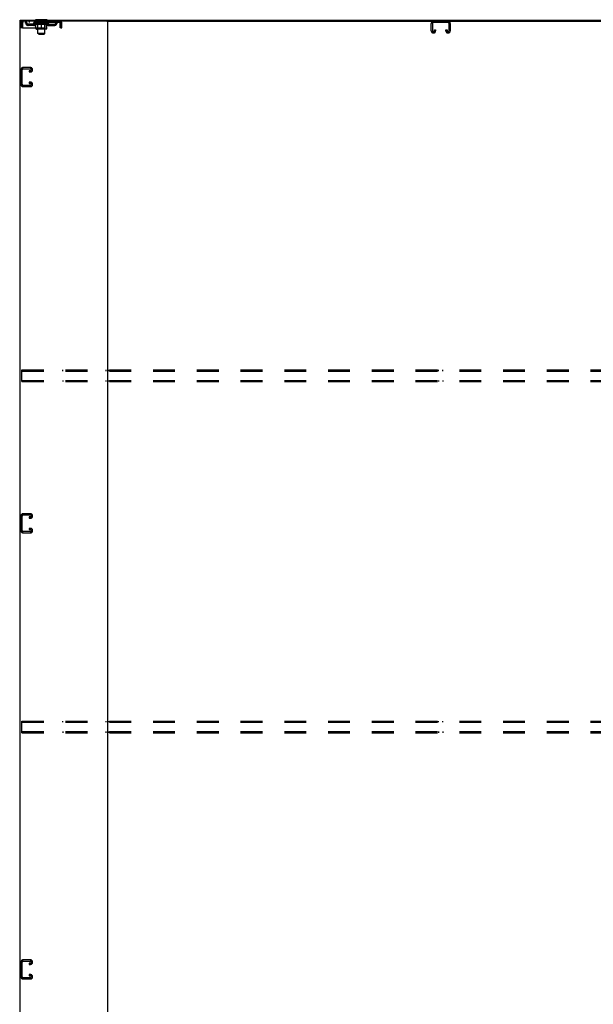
# Model space of a CAD drawing. Header units: inches. Extents: x 0 to 340, y 0 to 220.
# Tile 28 of 30: x 242 to 291, y 74 to 158. Entities that reach past the tile are written whole.
import ezdxf

# ---------------------------------------------------------------- set-up
doc = ezdxf.new("R2010")
doc.units = ezdxf.units.IN
doc.header["$LTSCALE"] = 18.7
doc.header["$MEASUREMENT"] = 0
doc.linetypes.add('HIDDEN', pattern=[0.2, 0.1, -0.1])
doc.layers.get('0').update_dxf_attribs({"linetype": 'CONTINUOUS'})
doc.layers.add('DEFAULT_2', color=8, linetype='HIDDEN')

msp = doc.modelspace()

# ---------------------------------------------------------------- linework, layer by layer
at = {"color": 3, "linetype": 'Continuous'}
for p, q in [((241.918, 158.184), (241.918, 68.392)), ((249.359, 158.184), (241.918, 158.184)), ((241.97, 158.288), (313.866, 158.288)), ((249.418, 158.184), (249.418, 68.392))]:
    msp.add_line(p, q, dxfattribs=at)
at = {"color": 7, "linetype": 'Continuous'}
for p, q in [((241.97, 158.184), (241.97, 158.288)), ((243.272, 158.318), (243.272, 158.288)), ((244.272, 158.318), (243.272, 158.318)), ((244.272, 158.318), (244.272, 158.288)), ((249.359, 158.184), (306.477, 158.184))]:
    msp.add_line(p, q, dxfattribs=at)
at = {"layer": 'DEFAULT_2', "color": 8, "linetype": 'HIDDEN'}
for p, q in [((242.189, 158.184), (242.189, 158.08)), ((242.74, 158.184), (242.74, 158.08)), ((243.334, 158.08), (243.334, 158.184)), ((243.369, 158.318), (243.369, 158.288)), ((243.407, 158.228), (243.407, 158.308)), ((243.477, 158.218), (243.417, 158.218)), ((243.472, 157.137), (243.472, 158.208)), ((244.127, 158.218), (244.067, 158.218)), ((244.072, 157.137), (244.072, 158.208)), ((244.137, 158.228), (244.137, 158.308)), ((244.175, 158.318), (244.175, 158.288)), ((244.209, 158.08), (244.209, 158.184)), ((244.803, 158.184), (244.803, 158.08)), ((245.355, 158.08), (245.355, 158.184)), ((242.022, 157.622), (242.022, 158.017)), ((242.022, 158.017), (242.126, 158.017)), ((242.126, 157.622), (242.022, 157.622)), ((242.126, 157.622), (242.126, 158.017)), ((242.156, 158.017), (242.156, 157.622)), ((242.156, 157.622), (245.388, 157.622)), ((245.355, 158.08), (242.189, 158.08)), ((242.657, 157.829), (242.657, 157.933)), ((243.14, 157.933), (242.657, 157.933)), ((243.14, 157.829), (242.657, 157.829)), ((242.907, 157.829), (242.907, 157.933)), ((243.138, 158.033), (243.138, 158.08)), ((243.298, 157.922), (243.138, 158.033)), ((244.405, 158.033), (243.138, 158.033)), ((243.148, 158.073), (243.148, 158.08)), ((243.157, 158.07), (243.157, 158.074)), ((243.157, 158.07), (244.387, 158.07)), ((243.166, 158.07), (243.166, 158.074)), ((243.166, 158.07), (243.166, 158.074)), ((243.177, 158.073), (243.177, 158.08)), ((243.193, 158.07), (243.193, 158.074)), ((243.195, 158.07), (243.195, 158.074)), ((243.223, 158.073), (243.223, 158.08)), ((243.238, 158.07), (243.238, 158.074)), ((243.24, 158.07), (243.24, 158.074)), ((243.445, 158.073), (243.243, 158.073)), ((243.287, 158.073), (243.287, 158.08)), ((243.288, 158.07), (243.288, 158.073)), ((243.289, 158.07), (243.289, 158.073)), ((243.292, 158.07), (243.292, 158.073)), ((243.298, 157.922), (243.308, 157.922)), ((243.299, 158.07), (243.299, 158.074)), ((243.299, 158.07), (243.299, 158.073)), ((243.302, 158.07), (243.302, 158.074)), ((243.306, 158.07), (243.306, 158.074)), ((243.308, 157.559), (243.308, 157.965)), ((243.31, 158.07), (243.31, 158.073)), ((243.324, 158.07), (243.324, 158.073)), ((243.342, 158.07), (243.342, 158.073)), ((243.343, 158.07), (243.343, 158.076)), ((244.198, 157.522), (243.345, 157.522)), ((243.363, 158.07), (243.363, 158.073)), ((243.365, 158.073), (243.365, 158.08)), ((243.374, 158.07), (243.374, 158.074)), ((243.378, 158.07), (243.378, 158.074)), ((243.388, 158.07), (243.388, 158.073)), ((243.399, 158.07), (243.399, 158.077)), ((243.414, 158.07), (243.414, 158.073)), ((243.417, 158.07), (243.417, 158.073)), ((243.459, 157.562), (243.419, 157.522)), ((243.445, 158.07), (243.445, 158.073)), ((243.512, 158.073), (243.45, 158.073)), ((243.45, 157.922), (243.63, 157.922)), ((243.455, 158.073), (243.455, 158.08)), ((243.459, 157.562), (243.459, 158.03)), ((244.084, 157.562), (243.459, 157.562)), ((243.462, 158.07), (243.462, 158.074)), ((243.467, 158.07), (243.467, 158.074)), ((243.473, 158.07), (243.473, 158.079)), ((243.477, 158.07), (243.477, 158.073)), ((243.488, 158.07), (243.488, 158.073)), ((243.512, 158.07), (243.512, 158.073)), ((243.587, 158.073), (243.527, 158.073)), ((243.548, 158.07), (243.548, 158.073)), ((243.555, 158.073), (243.555, 158.08)), ((243.559, 158.07), (243.559, 158.074)), ((243.561, 158.07), (243.561, 158.079)), ((243.564, 158.07), (243.564, 158.074)), ((243.571, 158.07), (243.571, 158.074)), ((243.587, 158.07), (243.587, 158.073)), ((243.667, 158.073), (243.613, 158.073)), ((243.626, 158.07), (243.626, 158.073)), ((243.657, 158.073), (243.735, 158.078)), ((243.662, 158.073), (243.662, 158.08)), ((243.662, 158.074), (243.662, 158.08)), ((243.662, 158.08), (243.662, 158.08)), ((243.662, 158.07), (243.662, 158.074)), ((243.666, 158.07), (243.666, 158.074)), ((243.667, 158.07), (243.667, 158.073)), ((243.668, 158.07), (243.668, 158.074)), ((243.703, 158.073), (243.767, 158.073)), ((243.708, 158.07), (243.708, 158.073)), ((243.714, 158.073), (243.714, 158.077)), ((243.735, 158.073), (243.735, 158.078)), ((243.751, 158.07), (243.751, 158.073)), ((243.769, 158.074), (243.769, 158.074)), ((243.769, 158.07), (243.769, 158.074)), ((243.769, 158.07), (243.769, 158.074)), ((243.772, 158.073), (243.772, 158.08)), ((243.772, 158.08), (243.886, 158.073)), ((243.772, 157.522), (243.772, 157.966)), ((243.774, 158.07), (243.774, 158.074)), ((243.774, 158.07), (243.774, 158.074)), ((243.774, 158.074), (243.774, 158.074)), ((243.792, 158.07), (243.792, 158.073)), ((243.792, 158.073), (243.841, 158.073)), ((243.835, 158.07), (243.835, 158.073)), ((243.876, 158.07), (243.876, 158.074)), ((243.876, 158.07), (243.876, 158.073)), ((243.876, 158.073), (243.931, 158.073)), ((243.877, 158.07), (243.877, 158.074)), ((243.881, 158.074), (243.881, 158.08)), ((243.881, 158.08), (243.882, 158.08)), ((243.881, 158.07), (243.881, 158.074)), ((243.882, 158.073), (243.882, 158.08)), ((243.913, 157.922), (244.093, 157.922)), ((243.918, 158.07), (243.918, 158.073)), ((243.957, 158.07), (243.957, 158.073)), ((243.957, 158.073), (244.016, 158.073)), ((243.972, 158.07), (243.972, 158.074)), ((243.979, 158.07), (243.979, 158.074)), ((243.982, 158.07), (243.982, 158.079)), ((243.985, 158.07), (243.985, 158.074)), ((243.988, 158.073), (243.988, 158.08)), ((243.995, 158.07), (243.995, 158.073)), ((244.032, 158.07), (244.032, 158.073)), ((244.032, 158.073), (244.094, 158.073)), ((244.056, 158.07), (244.056, 158.073)), ((244.067, 158.07), (244.067, 158.073)), ((244.071, 158.07), (244.071, 158.079)), ((244.077, 158.07), (244.077, 158.074)), ((244.081, 158.07), (244.081, 158.074)), ((244.084, 157.562), (244.084, 158.03)), ((244.084, 157.562), (244.124, 157.522)), ((244.088, 158.073), (244.088, 158.08)), ((244.099, 158.07), (244.099, 158.073)), ((244.099, 158.073), (244.3, 158.073)), ((244.126, 158.07), (244.126, 158.073)), ((244.129, 158.07), (244.129, 158.073)), ((244.144, 158.07), (244.144, 158.077)), ((244.156, 158.07), (244.156, 158.073)), ((244.165, 158.07), (244.165, 158.074)), ((244.169, 158.07), (244.169, 158.074)), ((244.179, 158.073), (244.179, 158.08)), ((244.18, 158.07), (244.18, 158.073)), ((244.201, 158.07), (244.201, 158.076)), ((244.201, 158.07), (244.201, 158.073)), ((244.219, 158.07), (244.219, 158.073)), ((244.233, 158.07), (244.233, 158.073)), ((244.235, 157.559), (244.235, 157.965)), ((244.235, 157.922), (244.246, 157.922)), ((244.238, 158.07), (244.238, 158.074)), ((244.241, 158.07), (244.241, 158.074)), ((244.244, 158.07), (244.244, 158.074)), ((244.244, 158.07), (244.244, 158.073)), ((244.246, 157.922), (244.405, 158.033)), ((244.252, 158.07), (244.252, 158.073)), ((244.255, 158.07), (244.255, 158.073)), ((244.255, 158.07), (244.255, 158.073)), ((244.257, 158.073), (244.257, 158.08)), ((244.303, 158.07), (244.303, 158.074)), ((244.306, 158.07), (244.306, 158.074)), ((244.32, 158.073), (244.32, 158.08)), ((244.349, 158.07), (244.349, 158.074)), ((244.35, 158.07), (244.35, 158.074)), ((244.367, 158.073), (244.367, 158.08)), ((244.377, 158.07), (244.377, 158.074)), ((244.378, 158.07), (244.378, 158.074)), ((244.387, 158.07), (244.387, 158.074)), ((244.395, 158.073), (244.395, 158.08)), ((244.403, 157.933), (244.886, 157.933)), ((244.403, 157.829), (244.886, 157.829)), ((244.405, 158.033), (244.405, 158.08)), ((244.636, 157.829), (244.636, 157.933)), ((244.886, 157.829), (244.886, 157.933)), ((245.388, 158.017), (245.383, 158.054)), ((245.388, 158.017), (245.383, 158.031)), ((245.388, 157.622), (245.388, 158.017)), ((245.418, 157.622), (245.418, 158.017)), ((245.522, 158.017), (245.418, 158.017)), ((245.418, 157.622), (245.522, 157.622)), ((245.522, 157.622), (245.522, 158.017)), ((277.105, 157.364), (277.105, 158.004)), ((277.209, 157.99), (277.209, 157.378)), ((278.536, 158.08), (277.299, 158.08)), ((277.376, 157.378), (277.376, 157.465)), ((277.376, 157.465), (277.48, 157.465)), ((277.48, 157.465), (277.48, 157.364)), ((278.355, 157.364), (278.355, 157.465)), ((278.355, 157.465), (278.459, 157.465)), ((278.459, 157.465), (278.459, 157.378)), ((278.626, 157.378), (278.626, 157.99)), ((278.73, 158.004), (278.73, 157.364)), ((243.541, 157.068), (243.472, 157.137)), ((244.072, 157.137), (243.472, 157.137)), ((243.541, 157.068), (244.003, 157.068)), ((244.003, 157.068), (244.072, 157.137)), ((277.3, 157.184), (277.285, 157.184)), ((278.55, 157.184), (278.535, 157.184)), ((242.022, 154.046), (242.022, 152.781)), ((242.126, 152.795), (242.126, 154.032)), ((242.842, 154.226), (242.202, 154.226)), ((242.216, 154.122), (242.828, 154.122)), ((243.022, 154.031), (243.022, 154.046)), ((242.74, 153.955), (242.74, 153.851)), ((242.828, 153.955), (242.74, 153.955)), ((242.74, 153.851), (242.842, 153.851)), ((242.202, 152.601), (242.842, 152.601)), ((242.828, 152.705), (242.216, 152.705)), ((242.74, 152.976), (242.74, 152.872)), ((242.842, 152.976), (242.74, 152.976)), ((242.74, 152.872), (242.828, 152.872)), ((243.022, 152.781), (243.022, 152.796)), ((242.105, 127.392), (242.105, 128.392)), ((242.105, 128.392), (313.73, 128.392)), ((242.105, 128.288), (313.73, 128.288)), ((245.595, 128.288), (245.595, 128.392)), ((245.97, 128.288), (245.97, 128.392)), ((249.282, 128.392), (249.282, 128.288)), ((249.553, 128.392), (249.553, 128.288)), ((261.663, 128.288), (261.663, 128.392)), ((262.038, 128.288), (262.038, 128.392)), ((277.73, 128.288), (277.73, 128.392)), ((278.105, 128.288), (278.105, 128.392)), ((242.105, 127.496), (313.73, 127.496)), ((242.105, 127.392), (313.73, 127.392)), ((245.595, 127.496), (245.595, 127.392)), ((245.97, 127.496), (245.97, 127.392)), ((249.282, 127.496), (249.282, 127.392)), ((249.553, 127.392), (249.553, 127.496)), ((261.663, 127.496), (261.663, 127.392)), ((262.038, 127.496), (262.038, 127.392)), ((277.73, 127.496), (277.73, 127.392)), ((278.105, 127.496), (278.105, 127.392)), ((242.022, 115.921), (242.022, 114.656)), ((242.126, 114.67), (242.126, 115.907)), ((242.842, 116.101), (242.202, 116.101)), ((242.216, 115.997), (242.828, 115.997)), ((242.74, 115.83), (242.74, 115.726)), ((242.828, 115.83), (242.74, 115.83)), ((242.74, 115.726), (242.842, 115.726)), ((243.022, 115.906), (243.022, 115.921)), ((242.202, 114.476), (242.842, 114.476)), ((242.828, 114.58), (242.216, 114.58)), ((242.74, 114.851), (242.74, 114.747)), ((242.842, 114.851), (242.74, 114.851)), ((242.74, 114.747), (242.828, 114.747)), ((243.022, 114.656), (243.022, 114.671)), ((242.105, 97.392), (242.105, 98.392)), ((242.105, 98.392), (313.73, 98.392)), ((242.105, 98.288), (313.73, 98.288)), ((245.595, 98.288), (245.595, 98.392)), ((245.97, 98.288), (245.97, 98.392)), ((249.282, 98.392), (249.282, 98.288)), ((249.553, 98.392), (249.553, 98.288)), ((261.663, 98.288), (261.663, 98.392)), ((262.038, 98.288), (262.038, 98.392)), ((277.73, 98.288), (277.73, 98.392)), ((278.105, 98.288), (278.105, 98.392)), ((242.105, 97.496), (313.73, 97.496)), ((242.105, 97.392), (313.73, 97.392)), ((245.595, 97.496), (245.595, 97.392)), ((245.97, 97.496), (245.97, 97.392)), ((249.282, 97.496), (249.282, 97.392)), ((249.553, 97.392), (249.553, 97.496)), ((261.663, 97.496), (261.663, 97.392)), ((262.038, 97.496), (262.038, 97.392)), ((277.73, 97.496), (277.73, 97.392)), ((278.105, 97.496), (278.105, 97.392)), ((242.022, 77.796), (242.022, 76.531)), ((242.126, 76.545), (242.126, 77.782)), ((242.842, 77.976), (242.202, 77.976)), ((242.216, 77.872), (242.828, 77.872)), ((242.74, 77.705), (242.74, 77.601)), ((242.828, 77.705), (242.74, 77.705)), ((242.74, 77.601), (242.842, 77.601)), ((243.022, 77.781), (243.022, 77.796)), ((242.74, 76.726), (242.74, 76.622)), ((242.842, 76.726), (242.74, 76.726)), ((242.74, 76.622), (242.828, 76.622)), ((242.202, 76.351), (242.842, 76.351)), ((242.828, 76.455), (242.216, 76.455)), ((243.022, 76.531), (243.022, 76.546))]:
    msp.add_line(p, q, dxfattribs=at)
for points in [[(242.189, 158.184), (242.186, 158.183), (242.184, 158.18), (242.182, 158.175), (242.179, 158.168), (242.177, 158.159), (242.175, 158.148), (242.172, 158.135), (242.17, 158.121), (242.167, 158.106), (242.165, 158.09), (242.163, 158.072), (242.16, 158.054), (242.156, 158.017)], [(245.383, 158.054), (245.381, 158.072), (245.378, 158.09), (245.376, 158.106), (245.374, 158.121), (245.371, 158.135), (245.369, 158.148), (245.366, 158.159), (245.364, 158.168), (245.362, 158.175), (245.359, 158.18), (245.357, 158.183), (245.355, 158.184)], [(242.189, 158.08), (242.186, 158.08), (242.184, 158.079), (242.182, 158.077), (242.179, 158.074), (242.177, 158.07), (242.175, 158.066), (242.172, 158.062), (242.17, 158.056), (242.167, 158.051), (242.165, 158.044), (242.163, 158.038), (242.16, 158.031), (242.156, 158.017)], [(243.458, 157.922), (243.433, 157.926), (243.409, 157.932), (243.384, 157.939), (243.359, 157.947), (243.334, 157.955), (243.308, 157.965)], [(243.308, 157.964), (243.333, 157.955), (243.357, 157.946), (243.38, 157.939), (243.404, 157.932), (243.427, 157.927), (243.45, 157.922)], [(243.772, 157.966), (243.746, 157.956), (243.72, 157.947), (243.695, 157.939), (243.67, 157.932), (243.645, 157.926), (243.621, 157.922)], [(243.63, 157.922), (243.654, 157.927), (243.677, 157.932), (243.7, 157.939), (243.724, 157.946), (243.748, 157.955), (243.772, 157.964)], [(243.923, 157.922), (243.898, 157.926), (243.873, 157.932), (243.848, 157.939), (243.823, 157.947), (243.797, 157.956), (243.772, 157.966)], [(243.772, 157.964), (243.796, 157.954), (243.82, 157.946), (243.843, 157.939), (243.867, 157.932), (243.89, 157.926), (243.913, 157.922)], [(244.235, 157.965), (244.209, 157.955), (244.184, 157.946), (244.159, 157.939), (244.134, 157.932), (244.11, 157.926), (244.085, 157.922)], [(244.093, 157.922), (244.116, 157.927), (244.14, 157.932), (244.163, 157.939), (244.187, 157.946), (244.211, 157.955), (244.235, 157.964)], [(245.383, 158.031), (245.381, 158.038), (245.378, 158.044), (245.376, 158.051), (245.374, 158.056), (245.371, 158.062), (245.369, 158.066), (245.366, 158.07), (245.364, 158.074), (245.362, 158.077), (245.359, 158.079), (245.357, 158.08), (245.355, 158.08)]]:
    msp.add_lwpolyline(points, dxfattribs=at)
for centre, radius, start, end in [((242.189, 158.017), 0.167, 90, 180), ((242.368, 158.017), 0.167, 8.07163, 90), ((243.429, 158.017), 0.167, 90, 171.92837), ((243.397, 158.308), 0.01, 0, 90), ((243.417, 158.228), 0.01, 180, 270), ((243.462, 158.208), 0.01, 0, 90), ((244.082, 158.208), 0.01, 90, 180), ((244.114, 158.017), 0.167, 8.07163, 90), ((244.127, 158.228), 0.01, 270, 360), ((244.147, 158.308), 0.01, 90, 180), ((245.175, 158.017), 0.167, 90, 171.92837), ((245.355, 158.017), 0.167, 0, 90), ((277.285, 158.004), 0.18, 90, 180), ((278.55, 158.004), 0.18, 0, 90), ((242.189, 158.017), 0.063, 90, 180), ((242.368, 158.018), 0.0625, 7.98631, 90), ((242.657, 158.058), 0.229, 187.98631, 270), ((242.657, 158.058), 0.125, 188.07163, 270), ((243.14, 158.058), 0.125, 270, 351.92837), ((243.14, 158.058), 0.229, 270, 352.01369), ((243.345, 157.559), 0.0371, 180, 270), ((243.429, 158.018), 0.0625, 90, 172.01369), ((243.419, 158.03), 0.0398, 0, 90), ((244.124, 158.03), 0.0398, 90, 180), ((244.115, 158.018), 0.0625, 7.98631, 90), ((244.403, 158.058), 0.229, 187.98631, 270), ((244.198, 157.559), 0.0371, 270, 360), ((244.403, 158.058), 0.125, 188.07163, 270), ((244.886, 158.058), 0.125, 270, 351.92837), ((244.886, 158.058), 0.229, 270, 352.01369), ((245.175, 158.018), 0.0625, 90, 172.01369), ((245.355, 158.017), 0.063, 0, 90), ((277.285, 157.364), 0.18, 180, 270), ((277.299, 157.99), 0.09, 90, 180), ((277.299, 157.378), 0.09, 180, 265.85837), ((277.286, 157.378), 0.09, 274.14163, 360), ((277.3, 157.364), 0.18, 270, 360), ((278.535, 157.364), 0.18, 180, 270), ((278.549, 157.378), 0.09, 180, 265.85837), ((278.536, 157.99), 0.09, 0, 90), ((278.536, 157.378), 0.09, 274.14163, 360), ((278.55, 157.364), 0.18, 270, 360), ((242.202, 154.046), 0.18, 90, 180), ((242.216, 154.032), 0.09, 90, 180), ((242.828, 154.032), 0.09, 4.14163, 90), ((242.828, 154.045), 0.09, 270, 355.85837), ((242.842, 154.046), 0.18, 0, 90), ((242.842, 154.031), 0.18, 270, 360), ((242.202, 152.781), 0.18, 180, 270), ((242.216, 152.795), 0.09, 180, 270), ((242.828, 152.782), 0.09, 4.14163, 90), ((242.828, 152.795), 0.09, 270, 355.85837), ((242.842, 152.796), 0.18, 0, 90), ((242.842, 152.781), 0.18, 270, 360), ((242.202, 115.921), 0.18, 90, 180), ((242.216, 115.907), 0.09, 90, 180), ((242.828, 115.907), 0.09, 4.14163, 90), ((242.828, 115.92), 0.09, 270, 355.85837), ((242.842, 115.921), 0.18, 0, 90), ((242.842, 115.906), 0.18, 270, 360), ((242.202, 114.656), 0.18, 180, 270), ((242.216, 114.67), 0.09, 180, 270), ((242.828, 114.657), 0.09, 4.14163, 90), ((242.828, 114.67), 0.09, 270, 355.85837), ((242.842, 114.671), 0.18, 0, 90), ((242.842, 114.656), 0.18, 270, 360), ((242.202, 77.796), 0.18, 90, 180), ((242.216, 77.782), 0.09, 90, 180), ((242.828, 77.782), 0.09, 4.14163, 90), ((242.828, 77.795), 0.09, 270, 355.85837), ((242.842, 77.796), 0.18, 0, 90), ((242.842, 77.781), 0.18, 270, 360), ((242.828, 76.532), 0.09, 4.14163, 90), ((242.842, 76.546), 0.18, 0, 90), ((242.202, 76.531), 0.18, 180, 270), ((242.216, 76.545), 0.09, 180, 270), ((242.828, 76.545), 0.09, 270, 355.85837), ((242.842, 76.531), 0.18, 270, 360)]:
    msp.add_arc(centre, radius, start, end, dxfattribs=at)
for centre, major_axis, ratio, start_param, end_param in [((243.772, 158.08), (0.633, 0.007), 0.05963, 2.96643, 3.140963), ((243.119, 158.068), (0.198, 0), 0.060556, 0.430652, 1.470503), ((243.772, 158.08), (0.633, 0), 0.060556, -3.141593, -2.96706), ((243.119, 158.062), (0.198, 0.002), 0.05963, 1.376596, 1.469874), ((243.772, 158.08), (0.633, 0.013), 0.05688, 2.791345, 2.965878), ((243.094, 158.068), (0.198, 0.002), 0.05963, 0.25549, 1.295341), ((243.163, 158.068), (0.198, -0.002), 0.05963, 0.605815, 1.645666), ((243.772, 158.08), (0.633, -0.007), 0.05963, -2.96643, -2.791898), ((243.163, 158.062), (0.198, 0), 0.060556, 1.551758, 1.645036), ((243.094, 158.062), (0.198, 0.004), 0.05688, 1.20151, 1.294789), ((243.164, 158.064), (0.164, 0.002), 0.05963, 1.065228, 1.614276), ((243.144, 158.064), (0.164, 0.003), 0.05688, 0.890143, 1.43919), ((243.202, 158.064), (0.164, 0), 0.060556, 1.240391, 1.789438), ((243.772, 158.08), (0.633, 0.019), 0.052395, 2.616403, 2.790936), ((243.091, 158.068), (0.198, 0.004), 0.05688, 0.080405, 1.120256), ((243.225, 158.068), (0.198, -0.004), 0.05688, 0.7809, 1.820751), ((243.772, 158.08), (0.633, -0.013), 0.05688, -2.791345, -2.616812), ((243.225, 158.062), (0.198, -0.002), 0.05963, 1.72692, 1.820198), ((243.091, 158.062), (0.198, 0.006), 0.052395, 1.026568, 1.119847), ((243.144, 158.064), (0.164, 0.005), 0.052395, 0.715201, 1.264248), ((243.258, 158.064), (0.164, -0.002), 0.05963, 1.415553, 1.9646), ((243.772, 158.08), (0.633, 0.025), 0.046319, 2.441654, 2.616187), ((243.305, 158.068), (0.198, -0.006), 0.052395, 0.955842, 1.995693), ((243.772, 158.08), (0.633, -0.019), 0.052395, -2.616403, -2.44187), ((243.107, 158.068), (0.198, 0.006), 0.052395, -0.094537, 0.945314), ((243.305, 158.062), (0.198, -0.004), 0.05688, 1.902006, 1.995284), ((243.107, 158.062), (0.198, 0.008), 0.046319, 0.851819, 0.945098), ((243.162, 158.064), (0.164, 0.006), 0.046319, 0.540452, 1.089499), ((243.329, 158.064), (0.164, -0.003), 0.05688, 1.590638, 2.139686), ((243.772, 158.08), (0.633, 0.029), 0.038841, 2.267123, 2.441656), ((243.398, 158.068), (0.198, -0.008), 0.046319, 1.130591, 2.170442), ((243.145, 158.068), (0.198, 0.008), 0.046319, -0.269286, 0.770565), ((243.772, 158.08), (0.633, -0.025), 0.046319, -2.441654, -2.267121), ((243.398, 158.062), (0.198, -0.006), 0.052395, 2.076947, 2.170226), ((243.145, 158.062), (0.198, 0.009), 0.038841, 0.677289, 0.770567), ((243.199, 158.064), (0.164, 0.008), 0.038841, 0.365921, 0.914969), ((243.413, 158.064), (0.164, -0.005), 0.052395, 1.76558, 2.314627), ((243.772, 158.08), (0.633, 0.033), 0.030195, 2.09281, 2.267343), ((243.503, 158.068), (0.198, -0.009), 0.038841, 1.305122, 2.344973), ((243.201, 158.068), (0.198, 0.009), 0.038841, -0.443817, 0.596034), ((243.772, 158.08), (0.633, -0.029), 0.038841, -2.267123, -2.092591), ((243.503, 158.062), (0.198, -0.008), 0.046319, 2.251696, 2.344975), ((243.201, 158.062), (0.198, 0.01), 0.030195, 0.502975, 0.596254), ((243.253, 158.064), (0.164, 0.009), 0.030195, 0.191608, 0.740655), ((243.509, 158.064), (0.164, -0.006), 0.046319, 1.940329, 2.489376), ((243.274, 158.068), (0.198, 0.01), 0.030195, -0.61813, 0.421721), ((243.772, 158.08), (0.633, 0.036), 0.020645, 1.918687, 2.09322), ((243.616, 158.068), (0.198, -0.01), 0.030195, 1.479435, 2.519286), ((243.772, 158.08), (0.633, -0.033), 0.030195, -2.09281, -1.918277), ((243.616, 158.062), (0.198, -0.009), 0.038841, 2.426227, 2.519505), ((243.274, 158.062), (0.198, 0.011), 0.020645, 0.328852, 0.422131), ((243.323, 158.064), (0.164, 0.009), 0.020645, 0.017485, 0.566532), ((243.612, 158.064), (0.164, -0.008), 0.038841, 2.11486, 2.663907), ((243.363, 158.068), (0.198, 0.011), 0.020645, -0.792253, 0.247598), ((243.772, 158.08), (0.633, 0.038), 0.010478, 1.744704, 1.919237), ((243.734, 158.068), (0.198, -0.011), 0.020645, 1.653558, 2.693409), ((243.772, 158.08), (0.633, -0.036), 0.020645, -1.918687, -1.744154), ((243.734, 158.062), (0.198, -0.01), 0.030195, 2.60054, 2.693819), ((243.363, 158.062), (0.198, 0.012), 0.010478, 0.154869, 0.248148), ((243.407, 158.064), (0.164, 0.01), 0.010478, 6.126688, 6.675735), ((243.721, 158.064), (0.164, -0.009), 0.030195, 2.289173, 2.83822), ((243.464, 158.068), (0.198, 0.012), 0.010478, -0.966236, -0.000846), ((243.852, 158.068), (0.198, -0.012), 0.010478, 1.827541, 2.867392), ((243.772, 158.08), (0.633, -0.038), 0.010478, -1.744704, -1.570171), ((243.852, 158.062), (0.198, -0.011), 0.020645, 2.774664, 2.867942), ((243.83, 158.064), (0.164, -0.009), 0.020645, 2.463296, 3.012344), ((243.691, 158.068), (0.198, 0.012), 0.010478, 0.274201, 1.314052), ((243.605, 158.064), (0.164, 0.01), 0.010478, -0.000298, 0.504314), ((243.575, 158.062), (0.198, 0.012), 0.010478, 0.192946, 0.399283), ((243.772, 158.08), (0.633, 0.038), 0.010478, -1.578586, -1.396888), ((243.969, 158.062), (0.198, -0.012), 0.010478, 2.948646, 3.041925), ((243.938, 158.064), (0.164, -0.01), 0.010478, 2.637279, 3.142076), ((243.81, 158.068), (0.198, 0.011), 0.020645, 0.448184, 1.488034), ((243.713, 158.064), (0.164, 0.009), 0.020645, 0.129249, 0.678296), ((243.691, 158.062), (0.198, 0.011), 0.020645, 0.273651, 0.366929), ((244.079, 158.068), (0.198, -0.012), 0.010478, -3.140747, -2.175357), ((243.772, 158.08), (0.633, 0.036), 0.020645, -1.397439, -1.222906), ((243.772, 158.08), (0.633, -0.038), 0.010478, 1.222355, 1.396888), ((243.927, 158.068), (0.198, 0.01), 0.030195, 0.622307, 1.662158), ((243.823, 158.064), (0.164, 0.009), 0.030195, 0.303372, 0.852419), ((244.136, 158.064), (0.164, -0.01), 0.010478, 2.749043, 3.29809), ((244.18, 158.068), (0.198, -0.011), 0.020645, 2.893995, 3.933846), ((243.81, 158.062), (0.198, 0.01), 0.030195, 0.447774, 0.541052), ((244.18, 158.062), (0.198, -0.012), 0.010478, 2.893445, 2.986723), ((243.772, 158.08), (0.633, 0.033), 0.030195, -1.223315, -1.048783), ((243.772, 158.08), (0.633, -0.036), 0.020645, 1.048373, 1.222906), ((244.04, 158.068), (0.198, 0.009), 0.038841, 0.79662, 1.836471), ((243.931, 158.064), (0.164, 0.008), 0.038841, 0.477686, 1.026733), ((244.22, 158.064), (0.164, -0.009), 0.020645, 2.57506, 3.124108), ((244.269, 158.068), (0.198, -0.01), 0.030195, 2.719872, 3.759723), ((244.145, 158.068), (0.198, 0.008), 0.046319, 0.971151, 2.011002), ((243.927, 158.062), (0.198, 0.009), 0.038841, 0.622087, 0.715366), ((244.269, 158.062), (0.198, -0.011), 0.020645, 2.719462, 2.812741), ((243.772, 158.08), (0.633, 0.029), 0.038841, -1.049002, -0.874469), ((243.772, 158.08), (0.633, -0.033), 0.030195, 0.87425, 1.048783), ((244.034, 158.064), (0.164, 0.006), 0.046319, 0.652216, 1.201263), ((244.239, 158.068), (0.198, 0.006), 0.052395, 1.1459, 2.185751), ((244.29, 158.064), (0.164, -0.009), 0.030195, 2.400937, 2.949985), ((244.342, 158.068), (0.198, -0.009), 0.038841, 2.545558, 3.585409), ((244.13, 158.064), (0.164, 0.005), 0.052395, 0.826965, 1.376012), ((244.04, 158.062), (0.198, 0.008), 0.046319, 0.796618, 0.889896), ((244.342, 158.062), (0.198, -0.01), 0.030195, 2.545339, 2.638617), ((244.318, 158.068), (0.198, 0.004), 0.05688, 1.320842, 2.360692), ((243.772, 158.08), (0.633, 0.025), 0.046319, -0.874471, -0.699939), ((243.772, 158.08), (0.633, -0.029), 0.038841, 0.699936, 0.874469), ((244.399, 158.068), (0.198, -0.008), 0.046319, 2.371028, 3.410879), ((244.344, 158.064), (0.164, -0.008), 0.038841, 2.226624, 2.775671), ((244.381, 158.068), (0.198, 0.002), 0.05963, 1.495927, 2.535778), ((244.215, 158.064), (0.164, 0.003), 0.05688, 1.001907, 1.550954), ((244.436, 158.068), (0.198, -0.006), 0.052395, 2.196279, 3.23613), ((244.145, 158.062), (0.198, 0.006), 0.052395, 0.971367, 1.064645), ((244.381, 158.064), (0.164, -0.006), 0.046319, 2.052093, 2.601141), ((244.399, 158.062), (0.198, -0.009), 0.038841, 2.371026, 2.464304), ((244.425, 158.068), (0.198, 0), 0.060556, 1.671089, 2.71094), ((244.453, 158.068), (0.198, -0.004), 0.05688, 2.021337, 3.061188), ((243.772, 158.08), (0.633, 0.019), 0.052395, -0.699723, -0.52519), ((243.772, 158.08), (0.633, -0.025), 0.046319, 0.525406, 0.699939), ((244.449, 158.068), (0.198, -0.002), 0.05963, 1.846251, 2.886102), ((244.286, 158.064), (0.164, 0.002), 0.05963, 1.176993, 1.72604), ((244.4, 158.064), (0.164, -0.005), 0.052395, 1.877344, 2.426392), ((244.341, 158.064), (0.164, 0), 0.060556, 1.352155, 1.901202), ((244.399, 158.064), (0.164, -0.003), 0.05688, 1.702402, 2.25145), ((244.379, 158.064), (0.164, -0.002), 0.05963, 1.527317, 2.076364), ((244.239, 158.062), (0.198, 0.004), 0.05688, 1.146309, 1.239587), ((244.436, 158.062), (0.198, -0.008), 0.046319, 2.196495, 2.289773), ((243.772, 158.08), (0.633, 0.013), 0.05688, -0.524781, -0.350248), ((243.772, 158.08), (0.633, -0.019), 0.052395, 0.350657, 0.52519), ((244.318, 158.062), (0.198, 0.002), 0.05963, 1.321394, 1.414673), ((244.453, 158.062), (0.198, -0.006), 0.052395, 2.021746, 2.115024), ((243.772, 158.08), (0.633, 0.007), 0.05963, -0.349695, -0.175162), ((243.772, 158.08), (0.633, -0.013), 0.05688, 0.175715, 0.350248), ((244.381, 158.062), (0.198, 0), 0.060556, 1.496556, 1.589835), ((244.449, 158.062), (0.198, -0.004), 0.05688, 1.846804, 1.940083), ((244.425, 158.062), (0.198, -0.002), 0.05963, 1.671719, 1.764997), ((243.772, 158.08), (0.633, 0), 0.060556, -0.174533, 0), ((243.772, 158.08), (0.633, -0.007), 0.05963, 0.000629, 0.175162)]:
    msp.add_ellipse(centre, major_axis=major_axis, ratio=ratio, start_param=start_param, end_param=end_param, dxfattribs=at)

doc.saveas('drawing.dxf')
